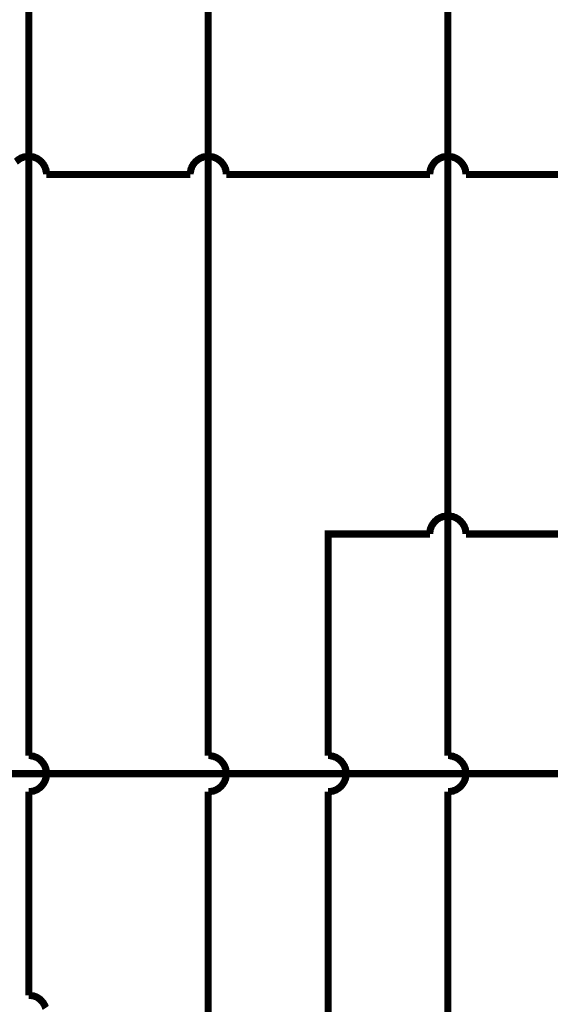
# Model space of a CAD drawing. Extents: x 0 to 17, y 0 to 11.
# Tile 31 of 49: x 4.2 to 5.1, y 7.4 to 9.1. Entities that reach past the tile are written whole.
import ezdxf

# ---------------------------------------------------------------- set-up
doc = ezdxf.new("R2010")
doc.units = 0
doc.layers.add('SHEET', color=255, linetype='CONTINUOUS')

msp = doc.modelspace()

# ---------------------------------------------------------------- linework, layer by layer
at = {"layer": 'SHEET', "const_width": 0.0118}
for points in [[(4.9003, 7.8298), (4.9003, 9.9996), (5.9002, 9.9996)], [(4.2005, 7.8298), (4.2005, 9.4999), (4.8702, 9.4999)], [(4.8702, 9.3997), (4.5003, 9.3997), (4.5003, 7.8298)], [(4.2005, 8.8298), (4.1989, 8.8298), (4.1973, 8.8298), (4.1957, 8.8294), (4.1946, 8.829), (4.193, 8.829), (4.1914, 8.8286), (4.1902, 8.8278), (4.1886, 8.8274), (4.1874, 8.827), (4.1862, 8.8262), (4.1851, 8.8254), (4.1835, 8.8246), (4.1827, 8.8238), (4.1815, 8.823), (4.1803, 8.8219), (4.1791, 8.8211)], [(4.2302, 8.7997), (4.2302, 8.8013), (4.2302, 8.8029), (4.2298, 8.8044), (4.2294, 8.8056), (4.2294, 8.8072), (4.229, 8.8088), (4.2282, 8.81), (4.2278, 8.8116), (4.2274, 8.8128), (4.2266, 8.8139), (4.2258, 8.8151), (4.2251, 8.8167), (4.2243, 8.8175), (4.2235, 8.8187), (4.2223, 8.8199), (4.2215, 8.8211), (4.2203, 8.8219), (4.2195, 8.823), (4.2183, 8.8238), (4.2171, 8.8246), (4.2159, 8.8254), (4.2148, 8.8262), (4.2132, 8.827), (4.212, 8.8274), (4.2108, 8.8278), (4.2092, 8.8286), (4.208, 8.829), (4.2064, 8.829), (4.2049, 8.8294), (4.2037, 8.8298), (4.2021, 8.8298), (4.2005, 8.8298)], [(4.5003, 8.8298), (4.4987, 8.8298), (4.4971, 8.8298), (4.4955, 8.8294), (4.4943, 8.829), (4.4928, 8.829), (4.4912, 8.8286), (4.49, 8.8278), (4.4884, 8.8274), (4.4872, 8.827), (4.486, 8.8262), (4.4848, 8.8254), (4.4833, 8.8246), (4.4825, 8.8238), (4.4813, 8.823), (4.4801, 8.8219), (4.4789, 8.8211), (4.4781, 8.8199), (4.4769, 8.8187), (4.4761, 8.8175), (4.4753, 8.8167), (4.4745, 8.8151), (4.4737, 8.8139), (4.473, 8.8128), (4.4726, 8.8116), (4.4722, 8.81), (4.4714, 8.8088), (4.471, 8.8072), (4.471, 8.8056), (4.4706, 8.8044), (4.4702, 8.8029), (4.4702, 8.8013), (4.4702, 8.7997)], [(4.5304, 8.7997), (4.5304, 8.8013), (4.5304, 8.8029), (4.53, 8.8044), (4.5296, 8.8056), (4.5296, 8.8072), (4.5292, 8.8088), (4.5284, 8.81), (4.528, 8.8116), (4.5276, 8.8128), (4.5268, 8.8139), (4.526, 8.8151), (4.5252, 8.8167), (4.5244, 8.8175), (4.5236, 8.8187), (4.5225, 8.8199), (4.5217, 8.8211), (4.5205, 8.8219), (4.5193, 8.823), (4.5181, 8.8238), (4.5173, 8.8246), (4.5157, 8.8254), (4.5145, 8.8262), (4.5133, 8.827), (4.5122, 8.8274), (4.5106, 8.8278), (4.5094, 8.8286), (4.5078, 8.829), (4.5062, 8.829), (4.505, 8.8294), (4.5034, 8.8298), (4.5019, 8.8298), (4.5003, 8.8298)], [(4.9003, 8.8298), (4.8987, 8.8298), (4.8971, 8.8298), (4.8955, 8.8294), (4.8943, 8.829), (4.8927, 8.829), (4.8911, 8.8286), (4.89, 8.8278), (4.8884, 8.8274), (4.8872, 8.827), (4.886, 8.8262), (4.8848, 8.8254), (4.8832, 8.8246), (4.8824, 8.8238), (4.8812, 8.823), (4.8801, 8.8219), (4.8789, 8.8211), (4.8781, 8.8199), (4.8769, 8.8187), (4.8761, 8.8175), (4.8753, 8.8167), (4.8745, 8.8151), (4.8737, 8.8139), (4.8729, 8.8128), (4.8725, 8.8116), (4.8721, 8.81), (4.8713, 8.8088), (4.8709, 8.8072), (4.8709, 8.8056), (4.8706, 8.8044), (4.8702, 8.8029), (4.8702, 8.8013), (4.8702, 8.7997)], [(4.9303, 8.7997), (4.9303, 8.8013), (4.9303, 8.8029), (4.93, 8.8044), (4.9296, 8.8056), (4.9296, 8.8072), (4.9292, 8.8088), (4.9284, 8.81), (4.928, 8.8116), (4.9276, 8.8128), (4.9268, 8.8139), (4.926, 8.8151), (4.9252, 8.8167), (4.9244, 8.8175), (4.9236, 8.8187), (4.9224, 8.8199), (4.9216, 8.8211), (4.9204, 8.8219), (4.9193, 8.823), (4.9181, 8.8238), (4.9173, 8.8246), (4.9157, 8.8254), (4.9145, 8.8262), (4.9133, 8.827), (4.9121, 8.8274), (4.9105, 8.8278), (4.9094, 8.8286), (4.9078, 8.829), (4.9062, 8.829), (4.905, 8.8294), (4.9034, 8.8298), (4.9018, 8.8298), (4.9003, 8.8298)], [(4.2302, 8.7997), (4.4702, 8.7997)], [(4.4702, 8.7997), (4.4702, 8.7997), (4.4702, 8.7997), (4.4702, 8.7997), (4.4702, 8.7997), (4.4702, 8.7997), (4.4702, 8.7997), (4.4702, 8.7997), (4.4702, 8.7997), (4.4702, 8.7997), (4.4702, 8.7997), (4.4702, 8.7997), (4.4702, 8.7997), (4.4702, 8.7997), (4.4702, 8.7997), (4.4702, 8.7997), (4.4702, 8.7997), (4.4702, 8.7997), (4.4702, 8.7997), (4.4702, 8.7997), (4.4702, 8.7997), (4.4702, 8.7997), (4.4702, 8.7997), (4.4702, 8.7997), (4.4702, 8.7997), (4.4702, 8.7997), (4.4702, 8.7997), (4.4702, 8.7997), (4.4702, 8.7997), (4.4702, 8.7997), (4.4702, 8.7997), (4.4702, 8.7997), (4.4702, 8.7997)], [(4.5304, 8.7997), (4.8702, 8.7997)], [(4.8702, 8.7997), (4.8702, 8.7997), (4.8702, 8.7997), (4.8702, 8.7997), (4.8702, 8.7997), (4.8702, 8.7997), (4.8702, 8.7997), (4.8702, 8.7997), (4.8702, 8.7997), (4.8702, 8.7997), (4.8702, 8.7997), (4.8702, 8.7997), (4.8702, 8.7997), (4.8702, 8.7997), (4.8702, 8.7997), (4.8702, 8.7997), (4.8702, 8.7997), (4.8702, 8.7997), (4.8702, 8.7997), (4.8702, 8.7997), (4.8702, 8.7997), (4.8702, 8.7997), (4.8702, 8.7997), (4.8702, 8.7997), (4.8702, 8.7997), (4.8702, 8.7997), (4.8702, 8.7997), (4.8702, 8.7997), (4.8702, 8.7997), (4.8702, 8.7997), (4.8702, 8.7997), (4.8702, 8.7997), (4.8702, 8.7997)], [(4.9303, 8.7997), (5.8004, 8.7997)], [(4.9003, 8.2298), (4.8987, 8.2298), (4.8971, 8.2298), (4.8955, 8.2294), (4.8943, 8.229), (4.8927, 8.229), (4.8911, 8.2286), (4.89, 8.2278), (4.8884, 8.2274), (4.8872, 8.227), (4.886, 8.2262), (4.8848, 8.2254), (4.8832, 8.2247), (4.8824, 8.2239), (4.8812, 8.2231), (4.8801, 8.2219), (4.8789, 8.2211), (4.8781, 8.2199), (4.8769, 8.2187), (4.8761, 8.2175), (4.8753, 8.2167), (4.8745, 8.2151), (4.8737, 8.214), (4.8729, 8.2128), (4.8725, 8.2116), (4.8721, 8.21), (4.8713, 8.2088), (4.8709, 8.2072), (4.8709, 8.2056), (4.8706, 8.2045), (4.8702, 8.2029), (4.8702, 8.2013), (4.8702, 8.1997)], [(4.9303, 8.1997), (4.9303, 8.2013), (4.9303, 8.2029), (4.93, 8.2045), (4.9296, 8.2056), (4.9296, 8.2072), (4.9292, 8.2088), (4.9284, 8.21), (4.928, 8.2116), (4.9276, 8.2128), (4.9268, 8.214), (4.926, 8.2151), (4.9252, 8.2167), (4.9244, 8.2175), (4.9236, 8.2187), (4.9224, 8.2199), (4.9216, 8.2211), (4.9204, 8.2219), (4.9193, 8.2231), (4.9181, 8.2239), (4.9173, 8.2247), (4.9157, 8.2254), (4.9145, 8.2262), (4.9133, 8.227), (4.9121, 8.2274), (4.9105, 8.2278), (4.9094, 8.2286), (4.9078, 8.229), (4.9062, 8.229), (4.905, 8.2294), (4.9034, 8.2298), (4.9018, 8.2298), (4.9003, 8.2298)], [(4.8702, 8.1997), (4.7003, 8.1997), (4.7003, 7.8298)], [(4.8702, 8.1997), (4.8702, 8.1997), (4.8702, 8.1997), (4.8702, 8.1997), (4.8702, 8.1997), (4.8702, 8.1997), (4.8702, 8.1997), (4.8702, 8.1997), (4.8702, 8.1997), (4.8702, 8.1997), (4.8702, 8.1997), (4.8702, 8.1997), (4.8702, 8.1997), (4.8702, 8.1997), (4.8702, 8.1997), (4.8702, 8.1997), (4.8702, 8.1997), (4.8702, 8.1997), (4.8702, 8.1997), (4.8702, 8.1997), (4.8702, 8.1997), (4.8702, 8.1997), (4.8702, 8.1997), (4.8702, 8.1997), (4.8702, 8.1997), (4.8702, 8.1997), (4.8702, 8.1997), (4.8702, 8.1997), (4.8702, 8.1997), (4.8702, 8.1997), (4.8702, 8.1997), (4.8702, 8.1997), (4.8702, 8.1997)], [(5.9002, 8.1997), (4.9303, 8.1997)], [(4.2302, 7.7997), (4.2302, 7.8013), (4.2302, 7.8029), (4.2298, 7.8045), (4.2294, 7.8057), (4.2294, 7.8072), (4.229, 7.8088), (4.2282, 7.81), (4.2278, 7.8116), (4.2274, 7.8128), (4.2266, 7.814), (4.2258, 7.8152), (4.2251, 7.8167), (4.2243, 7.8175), (4.2235, 7.8187), (4.2223, 7.8199), (4.2215, 7.8211), (4.2203, 7.8219), (4.2195, 7.8231), (4.2183, 7.8239), (4.2171, 7.8247), (4.2159, 7.8255), (4.2148, 7.8263), (4.2132, 7.827), (4.212, 7.8274), (4.2108, 7.8278), (4.2092, 7.8286), (4.208, 7.829), (4.2064, 7.829), (4.2049, 7.8294), (4.2037, 7.8298), (4.2021, 7.8298), (4.2005, 7.8298)], [(4.2005, 7.8298), (4.2005, 7.8298), (4.2005, 7.8298), (4.2005, 7.8298), (4.2005, 7.8298), (4.2005, 7.8298), (4.2005, 7.8298), (4.2005, 7.8298), (4.2005, 7.8298), (4.2005, 7.8298), (4.2005, 7.8298), (4.2005, 7.8298), (4.2005, 7.8298), (4.2005, 7.8298), (4.2005, 7.8298), (4.2005, 7.8298), (4.2005, 7.8298), (4.2005, 7.8298), (4.2005, 7.8298), (4.2005, 7.8298), (4.2005, 7.8298), (4.2005, 7.8298), (4.2005, 7.8298), (4.2005, 7.8298), (4.2005, 7.8298), (4.2005, 7.8298), (4.2005, 7.8298), (4.2005, 7.8298), (4.2005, 7.8298), (4.2005, 7.8298), (4.2005, 7.8298), (4.2005, 7.8298), (4.2005, 7.8298)], [(4.5304, 7.7997), (4.5304, 7.8013), (4.5304, 7.8029), (4.53, 7.8045), (4.5296, 7.8057), (4.5296, 7.8072), (4.5292, 7.8088), (4.5284, 7.81), (4.528, 7.8116), (4.5276, 7.8128), (4.5268, 7.814), (4.526, 7.8152), (4.5252, 7.8167), (4.5244, 7.8175), (4.5236, 7.8187), (4.5225, 7.8199), (4.5217, 7.8211), (4.5205, 7.8219), (4.5193, 7.8231), (4.5181, 7.8239), (4.5173, 7.8247), (4.5157, 7.8255), (4.5145, 7.8263), (4.5133, 7.827), (4.5122, 7.8274), (4.5106, 7.8278), (4.5094, 7.8286), (4.5078, 7.829), (4.5062, 7.829), (4.505, 7.8294), (4.5034, 7.8298), (4.5019, 7.8298), (4.5003, 7.8298)], [(4.5003, 7.8298), (4.5003, 7.8298), (4.5003, 7.8298), (4.5003, 7.8298), (4.5003, 7.8298), (4.5003, 7.8298), (4.5003, 7.8298), (4.5003, 7.8298), (4.5003, 7.8298), (4.5003, 7.8298), (4.5003, 7.8298), (4.5003, 7.8298), (4.5003, 7.8298), (4.5003, 7.8298), (4.5003, 7.8298), (4.5003, 7.8298), (4.5003, 7.8298), (4.5003, 7.8298), (4.5003, 7.8298), (4.5003, 7.8298), (4.5003, 7.8298), (4.5003, 7.8298), (4.5003, 7.8298), (4.5003, 7.8298), (4.5003, 7.8298), (4.5003, 7.8298), (4.5003, 7.8298), (4.5003, 7.8298), (4.5003, 7.8298), (4.5003, 7.8298), (4.5003, 7.8298), (4.5003, 7.8298), (4.5003, 7.8298)], [(4.7304, 7.7997), (4.7304, 7.8013), (4.7304, 7.8029), (4.73, 7.8045), (4.7296, 7.8057), (4.7296, 7.8072), (4.7292, 7.8088), (4.7284, 7.81), (4.728, 7.8116), (4.7276, 7.8128), (4.7268, 7.814), (4.726, 7.8152), (4.7252, 7.8167), (4.7244, 7.8175), (4.7236, 7.8187), (4.7224, 7.8199), (4.7217, 7.8211), (4.7205, 7.8219), (4.7193, 7.8231), (4.7181, 7.8239), (4.7173, 7.8247), (4.7157, 7.8255), (4.7145, 7.8263), (4.7133, 7.827), (4.7121, 7.8274), (4.7106, 7.8278), (4.7094, 7.8286), (4.7078, 7.829), (4.7062, 7.829), (4.705, 7.8294), (4.7034, 7.8298), (4.7018, 7.8298), (4.7003, 7.8298)], [(4.7003, 7.8298), (4.7003, 7.8298), (4.7003, 7.8298), (4.7003, 7.8298), (4.7003, 7.8298), (4.7003, 7.8298), (4.7003, 7.8298), (4.7003, 7.8298), (4.7003, 7.8298), (4.7003, 7.8298), (4.7003, 7.8298), (4.7003, 7.8298), (4.7003, 7.8298), (4.7003, 7.8298), (4.7003, 7.8298), (4.7003, 7.8298), (4.7003, 7.8298), (4.7003, 7.8298), (4.7003, 7.8298), (4.7003, 7.8298), (4.7003, 7.8298), (4.7003, 7.8298), (4.7003, 7.8298), (4.7003, 7.8298), (4.7003, 7.8298), (4.7003, 7.8298), (4.7003, 7.8298), (4.7003, 7.8298), (4.7003, 7.8298), (4.7003, 7.8298), (4.7003, 7.8298), (4.7003, 7.8298), (4.7003, 7.8298)], [(4.9303, 7.7997), (4.9303, 7.8013), (4.9303, 7.8029), (4.93, 7.8045), (4.9296, 7.8057), (4.9296, 7.8072), (4.9292, 7.8088), (4.9284, 7.81), (4.928, 7.8116), (4.9276, 7.8128), (4.9268, 7.814), (4.926, 7.8152), (4.9252, 7.8167), (4.9244, 7.8175), (4.9236, 7.8187), (4.9224, 7.8199), (4.9216, 7.8211), (4.9204, 7.8219), (4.9193, 7.8231), (4.9181, 7.8239), (4.9173, 7.8247), (4.9157, 7.8255), (4.9145, 7.8263), (4.9133, 7.827), (4.9121, 7.8274), (4.9105, 7.8278), (4.9094, 7.8286), (4.9078, 7.829), (4.9062, 7.829), (4.905, 7.8294), (4.9034, 7.8298), (4.9018, 7.8298), (4.9003, 7.8298)], [(4.9003, 7.8298), (4.9003, 7.8298), (4.9003, 7.8298), (4.9003, 7.8298), (4.9003, 7.8298), (4.9003, 7.8298), (4.9003, 7.8298), (4.9003, 7.8298), (4.9003, 7.8298), (4.9003, 7.8298), (4.9003, 7.8298), (4.9003, 7.8298), (4.9003, 7.8298), (4.9003, 7.8298), (4.9003, 7.8298), (4.9003, 7.8298), (4.9003, 7.8298), (4.9003, 7.8298), (4.9003, 7.8298), (4.9003, 7.8298), (4.9003, 7.8298), (4.9003, 7.8298), (4.9003, 7.8298), (4.9003, 7.8298), (4.9003, 7.8298), (4.9003, 7.8298), (4.9003, 7.8298), (4.9003, 7.8298), (4.9003, 7.8298), (4.9003, 7.8298), (4.9003, 7.8298), (4.9003, 7.8298), (4.9003, 7.8298)], [(5.3002, 5.9), (5.3002, 7.7997), (4.0005, 7.7997)], [(4.2005, 7.7696), (4.2021, 7.7696), (4.2037, 7.7696), (4.2049, 7.77), (4.2064, 7.7704), (4.208, 7.7704), (4.2092, 7.7708), (4.2108, 7.7716), (4.212, 7.772), (4.2132, 7.7724), (4.2148, 7.7732), (4.2159, 7.774), (4.2171, 7.7748), (4.2183, 7.7756), (4.2195, 7.7764), (4.2203, 7.7775), (4.2215, 7.7783), (4.2223, 7.7795), (4.2235, 7.7807), (4.2243, 7.7819), (4.2251, 7.7827), (4.2258, 7.7843), (4.2266, 7.7855), (4.2274, 7.7867), (4.2278, 7.7878), (4.2282, 7.7894), (4.229, 7.7906), (4.2294, 7.7922), (4.2294, 7.7938), (4.2298, 7.795), (4.2302, 7.7966), (4.2302, 7.7981), (4.2302, 7.7997)], [(4.5003, 7.7696), (4.5019, 7.7696), (4.5034, 7.7696), (4.505, 7.77), (4.5062, 7.7704), (4.5078, 7.7704), (4.5094, 7.7708), (4.5106, 7.7716), (4.5122, 7.772), (4.5133, 7.7724), (4.5145, 7.7732), (4.5157, 7.774), (4.5173, 7.7748), (4.5181, 7.7756), (4.5193, 7.7764), (4.5205, 7.7775), (4.5217, 7.7783), (4.5225, 7.7795), (4.5236, 7.7807), (4.5244, 7.7819), (4.5252, 7.7827), (4.526, 7.7843), (4.5268, 7.7855), (4.5276, 7.7867), (4.528, 7.7878), (4.5284, 7.7894), (4.5292, 7.7906), (4.5296, 7.7922), (4.5296, 7.7938), (4.53, 7.795), (4.5304, 7.7966), (4.5304, 7.7981), (4.5304, 7.7997)], [(4.7003, 7.7696), (4.7018, 7.7696), (4.7034, 7.7696), (4.705, 7.77), (4.7062, 7.7704), (4.7078, 7.7704), (4.7094, 7.7708), (4.7106, 7.7716), (4.7121, 7.772), (4.7133, 7.7724), (4.7145, 7.7732), (4.7157, 7.774), (4.7173, 7.7748), (4.7181, 7.7756), (4.7193, 7.7764), (4.7205, 7.7775), (4.7217, 7.7783), (4.7224, 7.7795), (4.7236, 7.7807), (4.7244, 7.7819), (4.7252, 7.7827), (4.726, 7.7843), (4.7268, 7.7855), (4.7276, 7.7867), (4.728, 7.7878), (4.7284, 7.7894), (4.7292, 7.7906), (4.7296, 7.7922), (4.7296, 7.7938), (4.73, 7.795), (4.7304, 7.7966), (4.7304, 7.7981), (4.7304, 7.7997)], [(4.9003, 7.7696), (4.9018, 7.7696), (4.9034, 7.7696), (4.905, 7.77), (4.9062, 7.7704), (4.9078, 7.7704), (4.9094, 7.7708), (4.9105, 7.7716), (4.9121, 7.772), (4.9133, 7.7724), (4.9145, 7.7732), (4.9157, 7.774), (4.9173, 7.7748), (4.9181, 7.7756), (4.9193, 7.7764), (4.9204, 7.7775), (4.9216, 7.7783), (4.9224, 7.7795), (4.9236, 7.7807), (4.9244, 7.7819), (4.9252, 7.7827), (4.926, 7.7843), (4.9268, 7.7855), (4.9276, 7.7867), (4.928, 7.7878), (4.9284, 7.7894), (4.9292, 7.7906), (4.9296, 7.7922), (4.9296, 7.7938), (4.93, 7.795), (4.9303, 7.7966), (4.9303, 7.7981), (4.9303, 7.7997)], [(4.2005, 7.4298), (4.2005, 7.7696)], [(4.5003, 7.7696), (4.5003, 5.9)], [(4.7003, 7.7696), (4.7003, 5.9)], [(4.9003, 5.9), (4.9003, 7.7696)], [(4.229, 7.4088), (4.2282, 7.41), (4.2278, 7.4116), (4.2274, 7.4128), (4.2266, 7.414), (4.2258, 7.4152), (4.2251, 7.4168), (4.2243, 7.4176), (4.2235, 7.4187), (4.2223, 7.4199), (4.2215, 7.4211), (4.2203, 7.4219), (4.2195, 7.4231), (4.2183, 7.4239), (4.2171, 7.4247), (4.2159, 7.4255), (4.2148, 7.4263), (4.2132, 7.4271), (4.212, 7.4275), (4.2108, 7.4279), (4.2092, 7.4286), (4.208, 7.429), (4.2064, 7.429), (4.2049, 7.4294), (4.2037, 7.4298), (4.2021, 7.4298), (4.2005, 7.4298)], [(4.2005, 7.4298), (4.2005, 7.4298), (4.2005, 7.4298), (4.2005, 7.4298), (4.2005, 7.4298), (4.2005, 7.4298), (4.2005, 7.4298), (4.2005, 7.4298), (4.2005, 7.4298), (4.2005, 7.4298), (4.2005, 7.4298), (4.2005, 7.4298), (4.2005, 7.4298), (4.2005, 7.4298), (4.2005, 7.4298), (4.2005, 7.4298), (4.2005, 7.4298), (4.2005, 7.4298), (4.2005, 7.4298), (4.2005, 7.4298), (4.2005, 7.4298), (4.2005, 7.4298), (4.2005, 7.4298), (4.2005, 7.4298), (4.2005, 7.4298), (4.2005, 7.4298), (4.2005, 7.4298), (4.2005, 7.4298), (4.2005, 7.4298), (4.2005, 7.4298), (4.2005, 7.4298), (4.2005, 7.4298), (4.2005, 7.4298)]]:
    msp.add_lwpolyline(points, dxfattribs=at)

doc.saveas('drawing.dxf')
